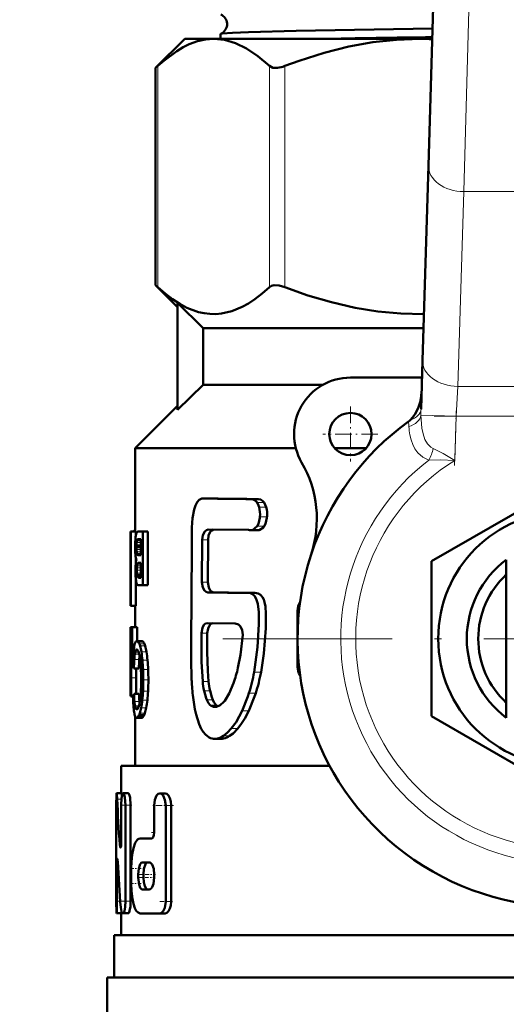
# Model space of a CAD drawing. Extents: x -1438 to 1837, y -1663 to 612.
# Tile 30 of 91: x 258 to 293, y -883 to -814. Entities that reach past the tile are written whole.
import ezdxf

# ---------------------------------------------------------------- set-up
doc = ezdxf.new("R2010")
doc.units = 0
doc.linetypes.add('DASHDOT', pattern=[18.5, 12, -3, 0.5, -3])

msp = doc.modelspace()

# ---------------------------------------------------------------- linework, layer by layer
at = {"color": 7, "linetype": 'DASHDOT', "lineweight": 18}
for p, q in [((292.533, -726.931), (289.828, -815.478)), ((321.491, -857.378), (272.091, -857.378))]:
    msp.add_line(p, q, dxfattribs=at)
at = {"color": 7, "lineweight": 50}
for p, q in [((287.071, -823.857), (287.557, -807.947)), ((269.791, -814.878), (267.731, -816.938)), ((269.791, -814.878), (271.846, -814.878)), ((271.846, -814.878), (286.458, -814.878)), ((272.332, -814.523), (272.332, -814.878)), ((286.458, -814.878), (287.345, -814.878)), ((267.731, -816.938), (267.883, -816.796)), ((267.731, -832.318), (267.731, -816.938)), ((286.649, -837.656), (287.071, -823.857)), ((269.291, -833.878), (267.731, -832.318)), ((267.731, -832.318), (267.883, -832.461)), ((271.1, -835.378), (269.291, -833.589)), ((269.291, -841.168), (269.291, -833.589)), ((271.1, -835.378), (271.1, -839.378)), ((271.1, -835.378), (286.719, -835.378)), ((286.544, -841.109), (286.649, -837.656)), ((286.612, -838.878), (281.541, -838.878)), ((271.1, -839.378), (269.291, -841.168)), ((271.1, -839.378), (279.604, -839.378)), ((266.291, -843.878), (269.291, -840.878)), ((266.291, -849.787), (266.291, -843.878)), ((266.291, -843.878), (277.668, -843.878)), ((280.423, -843.878), (282.659, -843.878)), ((287.291, -851.893), (296.791, -846.409)), ((271.321, -847.445), (271.125, -847.436)), ((271.546, -847.436), (271.125, -847.436)), ((271.746, -847.445), (271.546, -847.436)), ((275.016, -847.487), (274.528, -847.487)), ((265.954, -851.924), (265.954, -849.787)), ((265.954, -849.787), (265.978, -849.787)), ((266.328, -849.787), (265.978, -849.787)), ((265.978, -855.043), (265.978, -849.787)), ((266.291, -849.701), (266.262, -849.701)), ((266.328, -849.787), (266.328, -850.058)), ((266.491, -849.787), (266.828, -849.787)), ((267.188, -849.787), (266.828, -849.787)), ((266.828, -853.594), (266.828, -849.787)), ((267.188, -849.787), (267.188, -853.594)), ((274.312, -849.673), (271.459, -849.647)), ((274.943, -849.69), (274.457, -849.69)), ((274.586, -849.676), (274.935, -849.409)), ((266.33, -850.049), (266.323, -850.09)), ((266.692, -850.349), (266.451, -850.349)), ((266.692, -850.327), (266.483, -850.327)), ((266.53, -850.318), (266.692, -850.318)), ((266.692, -851.461), (266.692, -850.318)), ((271.028, -850.37), (271.01, -853.363)), ((271.448, -850.37), (271.43, -853.363)), ((266.372, -850.805), (266.371, -850.884)), ((266.692, -850.884), (266.371, -850.884)), ((266.374, -850.736), (266.372, -850.805)), ((266.692, -850.805), (266.372, -850.805)), ((266.328, -851.638), (266.328, -851.977)), ((266.438, -851.42), (266.454, -851.436)), ((266.454, -851.436), (266.479, -851.451)), ((266.692, -851.436), (266.454, -851.436)), ((266.479, -851.451), (266.505, -851.458)), ((266.692, -851.451), (266.479, -851.451)), ((266.505, -851.458), (266.539, -851.461)), ((266.692, -851.458), (266.505, -851.458)), ((266.539, -851.461), (266.543, -851.461)), ((266.543, -851.461), (266.692, -851.461)), ((292.591, -853.093), (292.591, -851.778)), ((265.941, -851.924), (265.954, -851.924)), ((265.941, -851.924), (265.941, -852.544)), ((265.941, -852.544), (265.954, -852.544)), ((265.943, -852.544), (265.947, -852.562)), ((265.947, -852.562), (265.953, -852.607)), ((265.954, -854.422), (265.954, -852.544)), ((266.474, -852.018), (266.46, -852.035)), ((266.692, -852.035), (266.46, -852.035)), ((266.692, -852.019), (266.474, -852.019)), ((266.522, -851.995), (266.498, -852.003)), ((266.692, -852.003), (266.498, -852.003)), ((266.559, -851.992), (266.522, -851.995)), ((266.559, -851.992), (266.692, -851.992)), ((266.692, -853.06), (266.692, -851.992)), ((287.291, -862.863), (287.291, -851.893)), ((265.953, -852.607), (265.954, -852.617)), ((266.328, -853.183), (266.328, -855.043)), ((266.43, -852.942), (266.416, -852.878)), ((266.692, -852.878), (266.416, -852.878)), ((266.692, -852.942), (266.43, -852.942)), ((266.556, -853.06), (266.692, -853.06)), ((292.591, -861.663), (292.591, -853.093)), ((266.532, -853.594), (266.828, -853.594)), ((267.188, -853.594), (266.828, -853.594)), ((265.941, -854.422), (265.954, -854.422)), ((265.941, -854.422), (265.941, -855.043)), ((265.946, -854.419), (265.943, -854.422)), ((265.948, -854.411), (265.946, -854.419)), ((265.952, -854.394), (265.948, -854.411)), ((265.954, -854.381), (265.952, -854.394)), ((274.27, -854.136), (274.233, -854.137)), ((274.752, -854.136), (274.27, -854.136)), ((265.941, -855.043), (265.978, -855.043)), ((266.292, -855.043), (265.942, -855.043)), ((266.328, -855.043), (265.978, -855.043)), ((266.291, -856.557), (266.291, -855.043)), ((277.791, -859.378), (277.791, -855.378)), ((266.023, -856.557), (265.944, -856.557)), ((265.944, -857.636), (265.944, -856.557)), ((266.023, -857.636), (266.023, -856.557)), ((266.023, -856.557), (266.061, -856.557)), ((266.413, -856.557), (266.061, -856.557)), ((266.061, -858.167), (266.061, -856.557)), ((266.413, -856.557), (266.413, -857.547)), ((273.358, -856.303), (271.405, -856.277)), ((265.941, -857.636), (266.023, -857.636)), ((265.941, -857.636), (265.941, -861.444)), ((265.941, -860.91), (265.941, -858.167)), ((265.941, -858.167), (265.997, -858.167)), ((266.036, -858.167), (266.061, -858.167)), ((266.178, -858.167), (266.061, -858.167)), ((266.744, -857.547), (266.388, -857.547)), ((270.258, -858.73), (270.284, -860.33)), ((265.998, -860.149), (266.006, -859.279)), ((266.542, -859.479), (266.189, -859.479)), ((266.349, -860.149), (266.354, -859.479)), ((265.995, -861.444), (265.998, -860.149)), ((266.346, -861.289), (266.349, -860.149)), ((265.941, -860.91), (265.97, -860.91)), ((272.946, -861.25), (273.251, -860.523)), ((265.941, -861.444), (265.995, -861.444)), ((266.128, -861.444), (265.995, -861.444)), ((266.127, -861.521), (266.089, -861.521)), ((266.127, -861.53), (266.107, -861.53)), ((266.551, -861.29), (266.198, -861.29)), ((272.626, -861.77), (272.946, -861.25)), ((266.593, -861.946), (266.581, -861.822)), ((271.886, -862.213), (271.927, -862.215)), ((292.591, -861.663), (292.591, -862.978)), ((266.291, -866.378), (266.291, -862.901)), ((266.434, -862.369), (266.35, -862.369)), ((266.389, -862.387), (266.387, -862.387)), ((266.742, -862.982), (266.387, -862.982)), ((266.797, -862.961), (266.442, -862.961)), ((266.908, -862.804), (266.551, -862.804)), ((296.791, -868.348), (287.291, -862.863)), ((272.364, -864.474), (271.928, -864.474)), ((265.291, -866.378), (280.058, -866.378)), ((265.291, -868.332), (265.291, -866.378)), ((264.954, -868.332), (264.967, -868.332)), ((265.317, -868.332), (264.967, -868.332)), ((265.123, -868.332), (265.291, -868.331)), ((265.791, -868.332), (265.435, -868.332)), ((268.411, -868.339), (268.023, -868.339)), ((264.941, -875.985), (264.941, -869.183)), ((265.296, -871.758), (265.296, -869.183)), ((265.599, -875.985), (265.599, -869.183)), ((265.956, -869.183), (265.956, -875.985)), ((267.634, -871.102), (267.634, -869.189)), ((268.443, -875.992), (268.443, -869.189)), ((268.837, -869.189), (268.837, -875.992)), ((266.641, -871.528), (267.451, -871.528)), ((264.99, -875.985), (264.99, -873.41)), ((266.789, -873.228), (267.275, -873.228)), ((265.999, -874.716), (265.999, -873.653)), ((266.5, -874.291), (266.5, -874.079)), ((266.868, -874.079), (266.868, -874.291)), ((267.634, -874.291), (267.634, -874.079)), ((266.789, -875.142), (267.275, -875.142)), ((265.304, -876.836), (264.954, -876.836)), ((265.042, -876.837), (265.04, -876.836)), ((265.291, -876.837), (265.042, -876.837)), ((265.291, -878.378), (265.291, -876.836)), ((265.372, -876.836), (265.435, -876.836)), ((265.791, -876.836), (265.435, -876.836)), ((266.641, -876.842), (268.023, -876.842)), ((268.411, -876.842), (268.023, -876.842)), ((264.791, -878.378), (328.791, -878.378)), ((264.791, -881.378), (264.791, -878.378)), ((264.291, -881.378), (296.791, -881.378)), ((264.291, -881.378), (264.291, -884.492))]:
    msp.add_line(p, q, dxfattribs=at)
at = {"color": 7, "lineweight": 18}
for p, q in [((290.056, -808.023), (289.57, -825.701)), ((267.883, -832.461), (267.883, -816.796)), ((275.809, -832.461), (275.809, -816.796)), ((276.891, -832.461), (276.891, -816.796)), ((289.57, -825.701), (289.148, -839.5)), ((304.012, -825.701), (289.57, -825.701)), ((289.148, -839.5), (289.029, -841.621)), ((289.148, -839.5), (304.434, -839.5)), ((289.029, -841.621), (286.541, -841.545)), ((289.029, -841.621), (288.934, -844.743)), ((304.553, -841.621), (289.029, -841.621)), ((271.746, -847.445), (271.321, -847.445)), ((275.417, -847.733), (274.92, -847.733)), ((275.561, -848.054), (275.061, -848.054)), ((275.625, -848.749), (275.124, -848.749)), ((266.291, -849.787), (266.189, -849.787)), ((275.075, -849.676), (274.586, -849.676)), ((275.432, -849.409), (274.935, -849.409)), ((266.692, -850.445), (266.404, -850.445)), ((266.692, -850.395), (266.421, -850.395)), ((271.448, -850.37), (271.028, -850.37)), ((266.692, -850.736), (266.374, -850.736)), ((266.692, -851.058), (266.375, -851.058)), ((266.692, -850.56), (266.385, -850.56)), ((266.692, -851.223), (266.389, -851.223)), ((266.692, -851.35), (266.411, -851.35)), ((266.692, -851.42), (266.438, -851.42)), ((266.692, -852.522), (266.396, -852.522)), ((266.692, -852.351), (266.401, -852.351)), ((266.692, -852.209), (266.415, -852.209)), ((266.692, -852.097), (266.437, -852.097)), ((266.692, -851.995), (266.522, -851.995)), ((266.692, -852.74), (266.402, -852.74)), ((266.692, -852.989), (266.448, -852.989)), ((266.692, -853.031), (266.478, -853.031)), ((266.692, -853.052), (266.51, -853.052)), ((271.43, -853.363), (271.01, -853.363)), ((271.859, -854.1), (271.432, -854.1)), ((277.896, -855.378), (277.791, -855.378)), ((271.395, -856.989), (270.976, -856.989)), ((266.443, -858.164), (266.353, -858.164)), ((266.812, -857.57), (266.456, -857.57)), ((266.872, -857.633), (266.516, -857.633)), ((266.933, -857.745), (266.576, -857.745)), ((266.987, -857.893), (266.628, -857.893)), ((266.144, -858.603), (266.019, -858.603)), ((266.569, -858.862), (266.216, -858.862)), ((266.572, -858.479), (266.256, -858.479)), ((266.529, -858.331), (266.285, -858.331)), ((266.485, -858.226), (266.317, -858.226)), ((267.078, -858.298), (266.718, -858.298)), ((266.116, -859.279), (266.006, -859.279)), ((267.154, -858.895), (266.794, -858.895)), ((267.2, -859.564), (266.839, -859.564)), ((277.791, -859.378), (277.896, -859.378)), ((266.349, -860.149), (265.998, -860.149)), ((275.202, -859.758), (274.711, -859.758)), ((267.216, -860.304), (266.855, -860.304)), ((271.487, -860.405), (271.066, -860.405)), ((266.126, -861.498), (266.074, -861.498)), ((267.196, -861.106), (266.836, -861.106)), ((271.587, -861.064), (271.164, -861.064)), ((274.826, -861.238), (274.343, -861.238)), ((266.581, -861.822), (266.228, -861.822)), ((266.552, -862.125), (266.264, -862.125)), ((266.515, -862.239), (266.288, -862.239)), ((266.475, -862.321), (266.317, -862.321)), ((267.064, -862.282), (266.705, -862.282)), ((267.146, -861.736), (266.786, -861.736)), ((271.774, -861.703), (271.349, -861.703)), ((272.023, -862.08), (271.594, -862.08)), ((271.967, -862.213), (271.886, -862.213)), ((266.852, -862.902), (266.496, -862.902)), ((266.964, -862.664), (266.606, -862.664)), ((274.34, -862.49), (273.867, -862.49)), ((272.978, -864.272), (272.532, -864.272)), ((273.554, -863.753), (273.096, -863.753)), ((272.549, -864.456), (272.11, -864.456)), ((265.314, -868.745), (265.005, -868.745)), ((265.956, -869.183), (265.599, -869.183)), ((268.837, -869.189), (268.443, -869.189)), ((265.287, -871.976), (265.187, -871.976)), ((265.054, -873.41), (264.99, -873.41)), ((266.868, -874.079), (266.5, -874.079)), ((266.868, -874.291), (266.5, -874.291)), ((265.223, -875.985), (264.99, -875.985)), ((265.956, -875.985), (265.599, -875.985)), ((268.837, -875.992), (268.443, -875.992))]:
    msp.add_line(p, q, dxfattribs=at)
at = {"color": 7, "linetype": 'DASHDOT', "lineweight": 18, "ltscale": 0.097499}
msp.add_line((281.541, -840.928), (281.541, -844.828), dxfattribs=at)
at = {"color": 7, "linetype": 'DASHDOT', "lineweight": 18, "ltscale": 0.097409}
msp.add_line((288.922, -845.115), (289.041, -841.22), dxfattribs=at)
at = {"color": 7, "linetype": 'DASHDOT', "lineweight": 18, "ltscale": 0.465709}
msp.add_line((287.477, -841.621), (306.105, -841.621), dxfattribs=at)
at = {"color": 7, "linetype": 'DASHDOT', "lineweight": 18, "ltscale": 0.097501}
msp.add_line((283.491, -842.878), (279.591, -842.878), dxfattribs=at)
at = {"color": 7, "linetype": 'DASHDOT', "lineweight": 18, "ltscale": 0.000460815}
msp.add_line((264.956, -869.183), (264.937, -869.183), dxfattribs=at)
at = {"color": 7, "linetype": 'DASHDOT', "lineweight": 18, "ltscale": 0.020982}
msp.add_line((266.05, -869.183), (265.211, -869.183), dxfattribs=at)
at = {"color": 7, "linetype": 'DASHDOT', "lineweight": 18, "ltscale": 0.037946}
msp.add_line((268.985, -869.189), (267.468, -869.189), dxfattribs=at)
at = {"color": 7, "linetype": 'DASHDOT', "lineweight": 18, "ltscale": 0.006094}
msp.add_line((267.431, -871.102), (267.674, -871.102), dxfattribs=at)
at = {"color": 7, "linetype": 'DASHDOT', "lineweight": 18, "ltscale": 0.003525}
msp.add_line((265.175, -871.758), (265.316, -871.758), dxfattribs=at)
at = {"color": 7, "linetype": 'DASHDOT', "lineweight": 18, "ltscale": 0.002077}
msp.add_line((264.978, -873.41), (265.061, -873.41), dxfattribs=at)
at = {"color": 7, "linetype": 'DASHDOT', "lineweight": 18, "ltscale": 0.019386}
msp.add_line((266.706, -873.653), (265.93, -873.653), dxfattribs=at)
at = {"color": 7, "linetype": 'DASHDOT', "lineweight": 18, "ltscale": 0.019858}
msp.add_line((267.227, -874.079), (266.433, -874.079), dxfattribs=at)
at = {"color": 7, "linetype": 'DASHDOT', "lineweight": 18, "ltscale": 0.011974}
msp.add_line((267.714, -874.079), (267.235, -874.079), dxfattribs=at)
at = {"color": 7, "linetype": 'DASHDOT', "lineweight": 18, "ltscale": 0.021268}
msp.add_line((266.712, -874.716), (265.861, -874.716), dxfattribs=at)
at = {"color": 7, "linetype": 'DASHDOT', "lineweight": 18, "ltscale": 0.02028}
msp.add_line((267.229, -874.291), (266.418, -874.291), dxfattribs=at)
at = {"color": 7, "linetype": 'DASHDOT', "lineweight": 18, "ltscale": 0.010834}
msp.add_line((267.672, -874.291), (267.238, -874.291), dxfattribs=at)
at = {"color": 7, "linetype": 'DASHDOT', "lineweight": 18, "ltscale": 0.011319}
msp.add_line((265.353, -875.985), (264.9, -875.985), dxfattribs=at)
at = {"color": 7, "linetype": 'DASHDOT', "lineweight": 18, "ltscale": 0.016153}
msp.add_line((266.028, -875.985), (265.382, -875.985), dxfattribs=at)
at = {"color": 7, "linetype": 'DASHDOT', "lineweight": 18, "ltscale": 0.02459}
msp.add_line((268.925, -875.992), (267.941, -875.992), dxfattribs=at)
at = {"color": 7, "lineweight": 50}
for points in [[(287.367, -814.146), (277.698, -814.306), (274.322, -814.392), (273.178, -814.438), (272.448, -814.491), (272.344, -814.513)], [(271.846, -814.878), (271.272, -814.92), (270.696, -815.045), (270.114, -815.255), (269.672, -815.47), (269.224, -815.734), (268.306, -816.419), (267.883, -816.796)], [(275.809, -816.796), (274.976, -816.09), (274.171, -815.553), (273.385, -815.176), (272.612, -814.952), (271.846, -814.878)], [(286.458, -814.878), (284.794, -814.938), (283.119, -815.119), (281.421, -815.423), (279.689, -815.855), (277.913, -816.419), (276.891, -816.796)], [(275.809, -816.796), (276.042, -816.916), (276.358, -816.932), (276.745, -816.848), (276.891, -816.796)], [(276.891, -832.461), (276.491, -832.343), (276.129, -832.325), (275.948, -832.371), (275.809, -832.461)], [(267.883, -832.461), (268.403, -832.918), (268.928, -833.322), (269.437, -833.654), (269.95, -833.927), (270.76, -834.229), (271.169, -834.32), (271.579, -834.369), (271.987, -834.376), (272.394, -834.34), (273.135, -834.169), (273.869, -833.866), (274.318, -833.616), (274.764, -833.323), (275.29, -832.918), (275.809, -832.461)], [(276.891, -832.461), (278.529, -833.047), (280.193, -833.54), (281.88, -833.927), (283.493, -834.188), (285.118, -834.339), (286.749, -834.376)], [(285.77, -841.893), (285.951, -841.708), (286.106, -841.498), (286.342, -841.037), (286.477, -840.619), (286.556, -840.189), (286.582, -839.857)], [(271.002, -847.452), (270.826, -847.539), (270.674, -847.711), (270.559, -847.936), (270.468, -848.216), (270.354, -848.84), (270.304, -849.497), (270.297, -850.168)], [(274.92, -847.733), (274.785, -847.585), (274.654, -847.508), (274.528, -847.487)], [(275.417, -847.733), (275.348, -847.65), (275.188, -847.526), (275.016, -847.487)], [(275.061, -848.054), (275.026, -847.949), (274.92, -847.733)], [(275.561, -848.054), (275.5, -847.884), (275.417, -847.733)], [(274.935, -849.409), (275.023, -849.233), (275.117, -848.82), (275.124, -848.749)], [(275.432, -849.409), (275.522, -849.233), (275.618, -848.82), (275.625, -848.749)], [(271.028, -850.37), (271.074, -850.044), (271.209, -849.777), (271.328, -849.68), (271.459, -849.647)], [(271.448, -850.37), (271.488, -850.067), (271.607, -849.809), (271.714, -849.703), (271.836, -849.651)], [(275.075, -849.676), (275.371, -849.494), (275.432, -849.409)], [(270.297, -850.168), (270.292, -851), (270.257, -857.684), (270.258, -858.73)], [(271.432, -854.1), (271.302, -854.064), (271.184, -853.962), (271.069, -853.744), (271.01, -853.363)], [(271.859, -854.1), (271.727, -854.064), (271.607, -853.962), (271.49, -853.744), (271.43, -853.363)], [(274.711, -859.758), (274.96, -857.986), (275.049, -856.355), (275.046, -855.491), (274.983, -854.915), (274.869, -854.546), (274.741, -854.34), (274.609, -854.224), (274.455, -854.158), (274.27, -854.136)], [(275.202, -859.758), (275.409, -858.435), (275.542, -856.634), (275.551, -855.617), (275.511, -855.094), (275.454, -854.799), (275.392, -854.607), (275.303, -854.434), (275.154, -854.264), (275.004, -854.178), (274.752, -854.136)], [(271.405, -856.277), (271.274, -856.309), (271.158, -856.405), (271.043, -856.611), (270.976, -856.989)], [(271.774, -856.283), (271.655, -856.336), (271.551, -856.442), (271.451, -856.646), (271.395, -856.989)], [(273.909, -857.096), (273.876, -856.783), (273.746, -856.519), (273.602, -856.382), (273.358, -856.303)], [(270.976, -856.989), (270.98, -859.024), (271.066, -860.405)], [(271.395, -856.989), (271.39, -858.313), (271.426, -859.66), (271.487, -860.405)], [(273.569, -859.442), (273.75, -858.517), (273.909, -857.096)], [(270.38, -861.536), (270.505, -862.367), (270.594, -862.756)], [(271.164, -861.064), (271.302, -861.59), (271.349, -861.703)], [(271.587, -861.064), (271.704, -861.526), (271.774, -861.703)], [(273.867, -862.49), (274.264, -861.479), (274.343, -861.238)], [(274.34, -862.49), (274.748, -861.474), (274.826, -861.238)], [(271.349, -861.703), (271.484, -861.95), (271.594, -862.08)], [(271.774, -861.703), (271.863, -861.874), (272.023, -862.08)], [(271.927, -862.215), (272.043, -862.2), (272.296, -862.085)], [(272.296, -862.085), (272.562, -861.844), (272.626, -861.77)], [(270.594, -862.756), (270.808, -863.425), (270.965, -863.768), (271.092, -863.97)], [(273.096, -863.753), (273.438, -863.285), (273.867, -862.49)], [(273.554, -863.753), (273.828, -863.397), (274.06, -863.023), (274.34, -862.49)], [(271.092, -863.97), (271.257, -864.166), (271.536, -864.382)], [(272.532, -864.272), (272.828, -864.036), (273.096, -863.753)], [(272.978, -864.272), (273.223, -864.088), (273.554, -863.753)], [(264.954, -868.332), (264.953, -868.333), (264.952, -868.335), (264.951, -868.341), (264.946, -868.411), (264.941, -869.183)], [(265.005, -868.745), (264.978, -868.371), (264.97, -868.337), (264.969, -868.334), (264.968, -868.333), (264.967, -868.332)], [(265.435, -868.332), (265.425, -868.334), (265.405, -868.35), (265.386, -868.381), (265.353, -868.482), (265.321, -868.68), (265.296, -869.183)], [(265.344, -868.526), (265.329, -868.376), (265.322, -868.34), (265.32, -868.335), (265.319, -868.333), (265.317, -868.332)], [(265.599, -869.183), (265.556, -868.619), (265.504, -868.419), (265.474, -868.36), (265.459, -868.342), (265.443, -868.333), (265.435, -868.332)], [(265.956, -869.183), (265.913, -868.619), (265.861, -868.419), (265.831, -868.36), (265.815, -868.342), (265.799, -868.333), (265.791, -868.332)], [(268.023, -868.339), (267.904, -868.377), (267.799, -868.489), (267.677, -868.795), (267.634, -869.189)], [(268.443, -869.189), (268.393, -868.795), (268.255, -868.486), (268.144, -868.377), (268.023, -868.339)], [(268.837, -869.189), (268.813, -868.916), (268.746, -868.671), (268.65, -868.491), (268.53, -868.375), (268.411, -868.339)], [(267.634, -871.102), (267.613, -871.298), (267.554, -871.453), (267.511, -871.504), (267.487, -871.519), (267.451, -871.528)], [(265.235, -872.183), (265.231, -872.182), (265.224, -872.176), (265.218, -872.165), (265.206, -872.126), (265.187, -871.976)], [(265.296, -871.758), (265.28, -872.039), (265.261, -872.139), (265.249, -872.169), (265.244, -872.178), (265.238, -872.182), (265.235, -872.183)], [(266.641, -871.528), (266.541, -871.549), (266.446, -871.612), (266.279, -871.854), (266.151, -872.221), (266.063, -872.676), (266.013, -873.18), (265.999, -873.653)], [(264.99, -873.41), (264.998, -873.1), (265.008, -873.004), (265.011, -872.991), (265.013, -872.987), (265.015, -872.986), (265.016, -872.985)], [(265.016, -872.985), (265.018, -872.986), (265.019, -872.987), (265.021, -872.992), (265.031, -873.039), (265.043, -873.192)], [(266.789, -873.228), (266.733, -873.243), (266.697, -873.27), (266.632, -873.358), (266.537, -873.651), (266.5, -874.079)], [(267.161, -873.228), (267.104, -873.243), (267.068, -873.27), (267.002, -873.358), (266.902, -873.676), (266.868, -874.079)], [(267.634, -874.079), (267.592, -873.688), (267.474, -873.377), (267.412, -873.297), (267.345, -873.246), (267.275, -873.228)], [(265.999, -874.716), (266.019, -875.279), (266.081, -875.813), (266.156, -876.167), (266.256, -876.464), (266.361, -876.659), (266.483, -876.788), (266.641, -876.842)], [(266.5, -874.291), (266.556, -874.804), (266.645, -875.035), (266.703, -875.106), (266.76, -875.138), (266.789, -875.142)], [(266.868, -874.291), (266.89, -874.62), (266.956, -874.905), (267.058, -875.09), (267.12, -875.134), (267.161, -875.142)], [(267.275, -875.142), (267.346, -875.124), (267.414, -875.072), (267.477, -874.989), (267.577, -874.745), (267.634, -874.291)], [(264.941, -875.985), (264.948, -876.798), (264.952, -876.832), (264.953, -876.834), (264.954, -876.836)], [(264.954, -876.836), (264.955, -876.835), (264.956, -876.834), (264.96, -876.817), (264.972, -876.68), (264.99, -875.985)], [(265.435, -876.836), (265.446, -876.834), (265.467, -876.818), (265.487, -876.787), (265.525, -876.686), (265.58, -876.37), (265.599, -875.985)], [(265.791, -876.836), (265.802, -876.834), (265.825, -876.816), (265.847, -876.781), (265.887, -876.668), (265.939, -876.358), (265.956, -875.985)], [(268.023, -876.842), (268.145, -876.803), (268.257, -876.692), (268.375, -876.449), (268.443, -875.992)], [(268.411, -876.842), (268.535, -876.804), (268.649, -876.692), (268.747, -876.506), (268.812, -876.273), (268.837, -875.992)], [(265.259, -876.423), (265.301, -876.709), (265.331, -876.798), (265.349, -876.824), (265.358, -876.831), (265.372, -876.836)]]:
    msp.add_lwpolyline(points, dxfattribs=at)
at = {"color": 7, "lineweight": 18}
for points in [[(286.541, -841.545), (286.613, -842.449), (286.695, -842.864), (286.822, -843.251), (286.994, -843.573), (287.228, -843.817), (287.395, -843.908)], [(287.102, -844.722), (286.663, -844.52), (286.313, -844.206), (286.112, -843.922), (285.956, -843.609), (285.84, -843.281), (285.757, -842.94)], [(287.395, -843.908), (288.121, -844.256), (288.934, -844.743)], [(288.934, -844.743), (287.935, -844.708), (287.102, -844.722)]]:
    msp.add_lwpolyline(points, dxfattribs=at)
at = {"color": 7, "lineweight": 50}
for centre, radius in [((136.791, -716.328), 140), ((281.541, -842.878), 1.5), ((296.791, -857.378), 9.025)]:
    msp.add_circle(centre, radius, dxfattribs=at)
for centre, radius, start, end in [((136.791, -716.328), 140.27, 270, 90), ((272.052, -813.828), 0.74, 3.63037, 66.84938), ((272.052, -813.832), 0.741, 293.22694, 3.93096), ((272.346, -814.529), 0.0165, 99.52711, 156.72988), ((312.835, -2700.46), 1885.879, 90.774341, 91.016301), ((286.458, -837.95), 23.072, 87.79848, 89.99931), ((281.541, -842.878), 4, 90, 210.09198), ((296.791, -857.378), 19, 125.84718, 161.68764), ((284.81, -840.797), 1.457, 305.91164, 311.25224), ((271.158, -848.895), 8, 341.68764, 30.09198), ((271.115, -847.845), 0.409, 88.68514, 106.12008), ((281.88, -146.69), 700.834, 269.136737, 269.398941), ((282.551, -115.525), 732, 269.154277, 269.410211), ((273.315, -848.559), 1.819, 354.01231, 16.12681), ((273.856, -848.559), 1.78, 353.88275, 16.49809), ((266.493, -849.885), 0.098, 90.98074, 125.78698), ((274.459, -849.051), 0.64, 256.68918, 269.79339), ((274.457, -849.107), 0.583, 269.98977, 282.76849), ((274.943, -849.081), 0.609, 269.98801, 282.49265), ((275.429, -850.923), 9.153, 176.64705, 179.55656), ((269.275, -850.544), 2.987, 171.26632, 176.99995), ((267.244, -850.216), 0.929, 162.6089, 169.62271), ((266.762, -850.061), 0.423, 150.38343, 163.11265), ((267.232, -850.637), 0.85, 166.95156, 174.79649), ((266.527, -849.926), 0.151, 127.21671, 151.07777), ((266.667, -850.506), 0.27, 155.67796, 166.99573), ((266.58, -850.466), 0.174, 137.92062, 155.7338), ((266.521, -850.414), 0.0952, 113.59661, 137.18025), ((266.531, -850.444), 0.127, 90.09305, 112.23607), ((296.791, -857.378), 19, 161.68764, 23.24767), ((274.212, -850.855), 7.936, 179.97744, 182.31251), ((270.772, -851.001), 4.493, 182.21938, 185.53399), ((269.676, -850.886), 3.305, 179.96717, 182.98644), ((268.97, -850.82), 2.598, 174.24912, 178.15383), ((268.995, -850.925), 2.623, 182.90452, 186.51436), ((268.708, -851.209), 2.418, 185.35758, 190.38751), ((266.917, -851.549), 0.595, 189.27669, 201.79857), ((267.946, -852.149), 1.626, 166.51977, 172.15499), ((267.446, -851.11), 1.063, 186.11133, 193.09371), ((266.617, -851.311), 0.21, 190.71735, 211.19953), ((296.791, -857.378), 7, 126.8699, 233.1301), ((274.367, -852.582), 8.067, 178.12627, 180.01163), ((273.453, -852.587), 7.153, 179.97163, 182.57364), ((270.946, -852.466), 4.644, 175.5844, 178.17469), ((269.139, -852.322), 2.832, 171.98527, 175.68346), ((269.243, -852.52), 2.846, 176.59024, 180.04647), ((270.336, -852.525), 3.94, 179.9637, 183.13155), ((268.084, -852.446), 1.686, 171.90973, 176.76452), ((267.503, -852.362), 1.098, 166.03202, 171.9724), ((266.681, -852.151), 0.25, 152.11991, 167.40865), ((266.537, -852.089), 0.095, 114.50566, 131.88955), ((270.277, -852.738), 3.973, 182.45539, 186.21075), ((268.745, -852.909), 2.432, 186.09899, 191.11708), ((267.745, -852.674), 1.345, 182.82099, 188.71133), ((266.673, -852.876), 0.252, 195.13916, 206.68661), ((266.597, -852.915), 0.166, 206.65795, 224.30063), ((266.546, -852.962), 0.0966, 224.97702, 247.61287), ((266.556, -852.933), 0.127, 248.76788, 269.92347), ((296.791, -857.378), 6.188, 132.74385, 227.25615), ((266.963, -853.271), 0.613, 190.1121, 202.27492), ((266.564, -853.43), 0.183, 203.36666, 216.72222), ((266.536, -853.45), 0.149, 217.02234, 234.56537), ((266.517, -853.475), 0.118, 235.22377, 253.8071), ((266.531, -853.418), 0.177, 254.36477, 270.06352), ((282.257, -150.96), 703.223, 269.117967, 269.346219), ((282.685, -139.236), 714.945, 269.132338, 269.355118), ((278.791, -855.378), 1, 145.7222, 180.00001), ((310.308, -859.456), 44.329, 178.33367, 179.53163), ((283.599, -859.055), 17.586, 177.10474, 178.52697), ((272.499, -858.869), 6.359, 172.11588, 176.77516), ((268.624, -858.342), 2.448, 167.2088, 171.90379), ((267.146, -857.999), 0.931, 158.61136, 167.63974), ((266.532, -857.752), 0.269, 139.34235, 159.93251), ((266.511, -858.298), 0.207, 139.79791, 159.79254), ((266.393, -857.631), 0.0848, 93.31781, 140.12405), ((266.401, -858.203), 0.0615, 93.85388, 141.01839), ((266.383, -857.668), 0.122, 53.40955, 87.61485), ((266.394, -858.202), 0.0606, 47.22792, 86.85791), ((266.313, -858.294), 0.183, 29.52477, 48.21507), ((266.309, -857.768), 0.246, 33.09825, 53.38931), ((265.977, -857.994), 0.648, 22.61851, 33.82389), ((265.378, -858.253), 1.302, 16.07301, 22.99334), ((263.324, -858.835), 3.437, 8.98814, 15.91523), ((266.739, -857.671), 0.124, 53.77691, 87.67656), ((266.666, -857.77), 0.247, 33.43522, 53.73314), ((266.338, -857.996), 0.646, 22.86669, 34.14521), ((265.747, -858.254), 1.292, 16.25739, 23.24133), ((263.718, -858.836), 3.402, 9.0963, 16.09796), ((316.956, -859.949), 50.955, 178.48693, 179.24732), ((286.886, -859.777), 20.776, 176.50583, 178.69272), ((281.24, -859.831), 15.055, 176.3117, 178.66108), ((270.708, -859.13), 4.499, 171.67609, 176.58798), ((268.106, -858.757), 1.871, 166.83069, 171.45454), ((266.982, -858.489), 0.715, 158.47216, 167.24881), ((266.015, -858.473), 0.531, 21.34792, 30.49419), ((265.326, -858.751), 1.274, 16.49259, 21.69988), ((281.42, -859.831), 14.882, 176.26873, 178.64544), ((264.373, -859.009), 2.261, 8.20176, 15.91941), ((271.718, -859.194), 5.16, 173.24578, 176.31688), ((260.705, -859.583), 5.974, 4.28648, 8.6303), ((258.599, -859.628), 8.228, 5.11418, 9.30287), ((259.052, -859.629), 8.135, 5.17628, 9.41369), ((497.837, -861.199), 231.867, 179.47982, 179.92853), ((268.956, -858.222), 3.039, 200.84814, 204.4368), ((254.946, -860.038), 11.751, 1.91153, 4.39767), ((252.7, -860.177), 14.152, 2.48454, 5.19872), ((249.89, -860.303), 16.965, 359.99679, 2.497), ((253.228, -860.177), 13.985, 2.51487, 5.26162), ((250.454, -860.303), 16.761, 359.99677, 2.52742), ((263.954, -857.216), 9.868, 340.4214, 346.9692), ((278.791, -859.378), 1, 180.00001, 214.27757), ((247.041, -860.307), 19.661, 359.99872, 1.92657), ((261.403, -857.252), 13.541, 342.88044, 349.33753), ((262.14, -857.242), 13.302, 342.51841, 349.10043), ((252.03, -860.339), 14.671, 356.1792, 358.11597), ((251.126, -860.308), 15.576, 358.11119, 0.00203), ((250.25, -860.305), 16.605, 357.23394, 0.00455), ((250.804, -860.305), 16.411, 357.20078, 0.00404), ((286.776, -859.644), 16.505, 182.37946, 186.57946), ((278.126, -859.703), 7.095, 185.67673, 191.06213), ((278.381, -859.71), 6.928, 185.75089, 191.26795), ((266.357, -861.378), 0.307, 192.3435, 202.96174), ((266.149, -861.467), 0.0812, 202.37426, 222.38844), ((266.108, -861.505), 0.0253, 221.52659, 266.77068), ((268.671, -862.516), 2.761, 153.61564, 157.29762), ((282.182, -861.023), 16.063, 181.5278, 183.91163), ((279.28, -860.823), 13.09, 182.04314, 184.37666), ((279.483, -860.823), 12.94, 182.06697, 184.42767), ((260.507, -860.916), 6.175, 352.12184, 356.27934), ((256.516, -860.614), 10.331, 353.76601, 357.26881), ((257, -860.614), 10.208, 353.69043, 357.23578), ((271.664, -861.768), 5.519, 183.64318, 188.46626), ((269.565, -861.585), 3.345, 184.06668, 189.29617), ((267.517, -861.915), 1.271, 189.51633, 194.7626), ((266.784, -862.112), 0.512, 194.3148, 204.12902), ((266.462, -862.26), 0.157, 202.93451, 224.12937), ((266.306, -862.22), 0.197, 311.52365, 331.43024), ((265.978, -862.03), 0.576, 330.45621, 340.51705), ((265.314, -861.786), 1.283, 340.11844, 346.00268), ((263.505, -861.344), 3.147, 346.16009, 352.35584), ((263.836, -861.75), 2.917, 341.73069, 349.50226), ((260.159, -861.025), 6.665, 349.12904, 353.87319), ((264.223, -861.749), 2.89, 341.52421, 349.37676), ((260.592, -861.024), 6.593, 349.00091, 353.79842), ((271.955, -861.673), 0.545, 228.43317, 262.69615), ((272.392, -861.654), 0.563, 229.13677, 244.57482), ((268.222, -862.273), 2.04, 188.66865, 193.6826), ((267.015, -862.573), 0.795, 193.23405, 202.80384), ((266.502, -862.794), 0.237, 201.54923, 222.75944), ((266.391, -862.898), 0.084, 222.51223, 267.2707), ((266.392, -862.328), 0.0594, 224.23767, 265.16532), ((266.382, -862.888), 0.0942, 272.62046, 308.84088), ((266.385, -862.31), 0.0772, 273.12223, 312.05379), ((266.29, -862.769), 0.245, 308.25963, 327.01222), ((265.94, -862.531), 0.668, 326.17917, 335.8704), ((265.18, -862.18), 1.506, 335.5284, 341.2339), ((266.738, -862.886), 0.096, 272.54859, 308.459), ((266.642, -862.762), 0.252, 307.914, 326.25049), ((266.313, -862.532), 0.654, 325.53381, 335.42453), ((265.55, -862.178), 1.495, 335.26937, 341.02329), ((271.923, -863.602), 0.871, 243.57855, 270.32135), ((271.793, -863.166), 1.328, 283.79511, 303.73397), ((272.229, -863.127), 1.367, 283.53778, 303.21513), ((271.929, -863.557), 0.917, 269.97854, 281.40538), ((272.364, -863.524), 0.95, 269.97507, 281.20418), ((352.658, -865.42), 87.716, 182.17235, 184.28647), ((352.364, -868.981), 87.422, 182.76047, 184.88306), ((265.07, -876.765), 0.246, 343.12318, 0.65318)]:
    msp.add_arc(centre, radius, start, end, dxfattribs=at)
at = {"color": 7, "lineweight": 18}
for centre, radius, start, end in [((295.747, -841.378), 9.207, 178.32572, 181.03981), ((291.279, -841.941), 5.615, 180.36855, 184.19776), ((291.816, -841.843), 6.159, 184.74241, 190.25809), ((285.08, -843.536), 2.345, 329.6203, 350.87299), ((296.791, -857.378), 15.939, 127.43427, 52.56572), ((296.791, -857.378), 14.879, 121.87624, 58.12376)]:
    msp.add_arc(centre, radius, start, end, dxfattribs=at)
for centre, major_axis, ratio, start_param, end_param in [((289.57, -823.933), (-2.499, 0.076), 0.706942, 0, 1.592392), ((289.148, -837.732), (-2.499, 0.076), 0.706942, 0, 1.592392), ((285.044, -841.063), (1.499, -0.046), 0.621499, 5.236661, 6.283185), ((285.048, -841.499), (1.498, 0.071), 0.63921, 5.11644, 6.161921)]:
    msp.add_ellipse(centre, major_axis=major_axis, ratio=ratio, start_param=start_param, end_param=end_param, dxfattribs=at)
at = {"color": 7, "lineweight": 50}
msp.add_ellipse((266.417, -852.307), major_axis=(0.157, -2.606), ratio=0.117355, start_param=3.134535, end_param=3.391566, dxfattribs=at)

doc.saveas('drawing.dxf')
